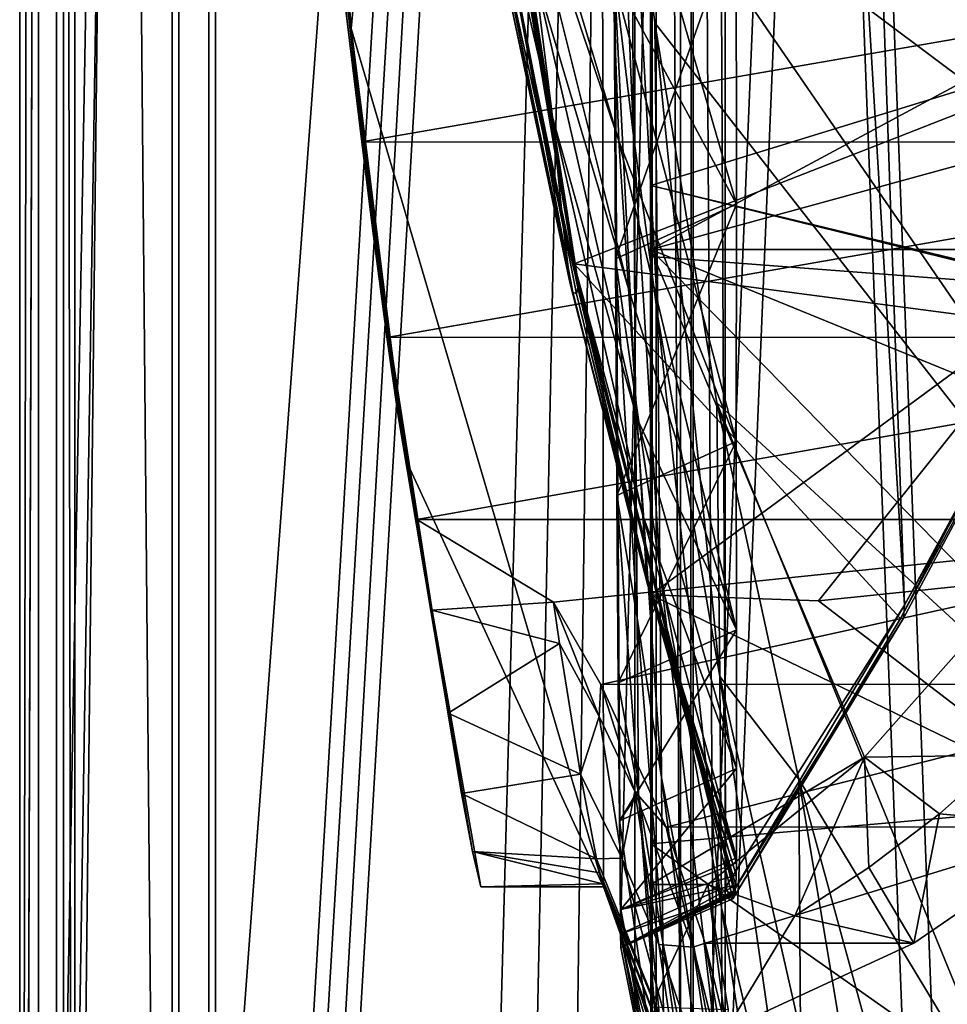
# Model space of a CAD drawing. Header units: metres. Extents: x 0 to 904, y -904 to 0.
# Tile 8 of 236: x 0 to 76, y -686 to -606. Entities that reach past the tile are written whole.
import ezdxf

# ---------------------------------------------------------------- set-up
doc = ezdxf.new("R2010")
doc.units = ezdxf.units.M

msp = doc.modelspace()

# ---------------------------------------------------------------- linework, layer by layer
at = {"layer": 'top'}
for points in [[(3.567204, -885.9776, 2063.059814), (51.564125, -239.308899, 2063.059814), (3.563107, -25.973949, 2063.059814)], [(3.563107, -25.973949, 163.059692), (51.564125, -239.308899, 163.059692), (3.567204, -885.977478, 163.059692)], [(3.567204, -885.977478, 163.059692), (3.567204, -885.977478, 176.059662), (3.563107, -25.973949, 163.059692)], [(3.567204, -885.977478, 176.059662), (3.563107, -25.973949, 176.059692), (3.563107, -25.973949, 163.059692)], [(3.567204, -885.9776, 2050.059814), (3.563107, -25.973949, 2050.059814), (3.567204, -885.977478, 176.059662)], [(3.567204, -885.977478, 176.059662), (3.563107, -25.973949, 2050.059814), (3.563107, -25.973949, 176.059692)], [(3.567204, -885.9776, 2063.059814), (3.563107, -25.973949, 2063.059814), (3.567204, -885.9776, 2050.059814)], [(3.563107, -25.973949, 2063.059814), (3.563107, -25.973949, 2050.059814), (3.567204, -885.9776, 2050.059814)], [(35.081711, -843.492188, 2063.059814), (51.564125, -239.308899, 2063.059814), (3.567204, -885.9776, 2063.059814)], [(51.564125, -239.308899, 163.059692), (35.081711, -843.492188, 163.059692), (3.567204, -885.977478, 163.059692)], [(35.081711, -843.492188, 2063.059814), (39.149845, -840.820007, 2063.059814), (51.564125, -239.308899, 2063.059814)], [(51.564125, -239.308899, 163.059692), (39.149845, -840.820007, 163.059692), (35.081711, -843.492188, 163.059692)], [(39.149845, -840.820007, 2063.059814), (43.566975, -839.977417, 2063.059814), (51.564125, -239.308899, 2063.059814)], [(43.566975, -839.977417, 163.059692), (39.149845, -840.820007, 163.059692), (51.564125, -239.308899, 163.059692)], [(51.564125, -239.308899, 2063.059814), (43.566975, -839.977417, 2063.059814), (51.567074, -839.977356, 2063.059814)], [(51.567074, -839.977356, 163.059692), (43.566975, -839.977417, 163.059692), (51.564125, -239.308899, 163.059692)], [(51.564125, -239.308899, 163.059692), (51.562679, -446.597717, 178.448685), (51.567074, -839.977356, 163.059692)], [(51.567074, -839.977356, 2063.059814), (51.565228, -467.355255, 2039.645508), (51.564125, -239.308899, 2063.059814)], [(62.712627, -379.609039, 1606.793701), (85.308647, -629.739319, 1606.241211), (65.81794, -369.758789, 1606.712402)], [(85.308647, -629.739319, 1606.241211), (96.644119, -604.935974, 1605.948364), (65.81794, -369.758789, 1606.712402)], [(56.295364, -387.700989, 1606.961792), (72.309532, -653.710815, 1606.576172), (62.712627, -379.609039, 1606.793701)], [(72.309532, -653.710815, 1606.576172), (85.308647, -629.739319, 1606.241211), (62.712627, -379.609039, 1606.793701)], [(49.113285, -680.572144, 1607.149902), (56.295364, -387.700989, 1606.961792), (47.427006, -392.993713, 1607.19397)], [(49.113285, -680.572144, 1607.149902), (57.707558, -676.740051, 1606.950562), (56.295364, -387.700989, 1606.961792)], [(57.707558, -676.740051, 1606.950562), (72.309532, -653.710815, 1606.576172), (56.295364, -387.700989, 1606.961792)], [(47.427006, -392.993713, 1607.19397), (24.387638, -571.255554, 1607.797363), (27.078775, -606.616577, 1607.726807)], [(47.427006, -392.993713, 1607.19397), (27.078775, -606.616577, 1607.726807), (47.703167, -676.729492, 1607.186768)], [(47.703167, -676.729492, 1607.186768), (49.113285, -680.572144, 1607.149902), (47.427006, -392.993713, 1607.19397)], [(51.562679, -446.597717, 178.448685), (51.565266, -467.232391, 179.128387), (51.567074, -839.977356, 163.059692)], [(51.567074, -839.977356, 163.059692), (51.565266, -467.232391, 179.128387), (51.565376, -488.072296, 181.206223)], [(51.565491, -519.952271, 2038.379517), (51.565228, -467.355255, 2039.645508), (51.567074, -839.977356, 2063.059814)], [(51.565376, -488.072296, 181.206223), (51.565487, -509.120331, 184.762558), (51.567074, -839.977356, 163.059692)], [(51.565487, -509.120331, 184.762558), (51.565582, -530.752747, 190.011917), (51.567074, -839.977356, 163.059692)], [(51.56575, -572.431702, 2034.584595), (51.565491, -519.952271, 2038.379517), (51.567074, -839.977356, 2063.059814)], [(51.567074, -839.977356, 163.059692), (51.565582, -530.752747, 190.011917), (51.565697, -552.826843, 197.137772)], [(51.565697, -552.826843, 197.137772), (51.565811, -575.18042, 206.322891), (51.567074, -839.977356, 163.059692)], [(26.543255, -602.452026, 1689.719604), (27.078775, -606.616577, 1607.726807), (24.387638, -571.255554, 1607.797363)], [(51.56575, -572.431702, 2034.584595), (51.56601, -624.672058, 2028.267822), (99.805199, -598.748596, 2023.215332)], [(51.567074, -839.977356, 2063.059814), (51.566608, -750.220703, 2041.852539), (51.56575, -572.431702, 2034.584595)], [(51.566608, -750.220703, 2041.852539), (51.56601, -624.672058, 2028.267822), (51.56575, -572.431702, 2034.584595)], [(37.392139, -576.542786, 1471.585205), (37.15416, -573.211792, 1505.238892), (45.646812, -627.376648, 1471.302124)], [(45.646812, -627.376648, 1471.302124), (37.15416, -573.211792, 1505.238892), (45.323685, -625.838684, 1506.101196)], [(45.323685, -625.838684, 1506.101196), (37.15416, -573.211792, 1505.238892), (95.326286, -606.250549, 1536.737061)], [(95.326286, -606.250549, 1536.737061), (37.15416, -573.211792, 1505.238892), (104.750137, -580.693237, 1543.907715)], [(49.992722, -590.518311, 661.435425), (48.483208, -574.857056, 661.504272), (50.169632, -615.389832, 770.515869)], [(48.483208, -574.857056, 661.504272), (48.591957, -602.094666, 777.414795), (50.169632, -615.389832, 770.515869)], [(51.565811, -575.18042, 206.322891), (51.566532, -716.040283, 218.190094), (51.567074, -839.977356, 163.059692)], [(51.565914, -597.693359, 217.78299), (51.566269, -673.222168, 225.094833), (51.565811, -575.18042, 206.322891)], [(51.566269, -673.222168, 225.094833), (51.566387, -694.304688, 221.456497), (51.565811, -575.18042, 206.322891)], [(51.565811, -575.18042, 206.322891), (51.566387, -694.304688, 221.456497), (51.566532, -716.040283, 218.190094)], [(37.364391, -576.922058, 1466.720093), (37.392139, -576.542786, 1471.585205), (45.646812, -627.376648, 1471.302124)], [(45.631191, -627.745056, 1456.767578), (37.167976, -577.734619, 1451.770264), (37.248707, -577.522461, 1456.93335)], [(45.634384, -627.740967, 1457.452271), (37.248707, -577.522461, 1456.93335), (37.258484, -577.498657, 1457.595947)], [(45.634384, -627.740967, 1457.452271), (45.631191, -627.745056, 1456.767578), (37.248707, -577.522461, 1456.93335)], [(45.635853, -627.739014, 1457.799316), (37.258484, -577.498657, 1457.595947), (37.263012, -577.486694, 1457.924927)], [(45.635853, -627.739014, 1457.799316), (45.634384, -627.740967, 1457.452271), (37.258484, -577.498657, 1457.595947)], [(45.638176, -627.735901, 1458.092407), (37.263012, -577.486694, 1457.924927), (37.270763, -577.475769, 1458.277466)], [(45.638176, -627.735901, 1458.092407), (45.635853, -627.739014, 1457.799316), (37.263012, -577.486694, 1457.924927)], [(45.641529, -627.70929, 1459.209106), (37.270763, -577.475769, 1458.277466), (37.286034, -577.401245, 1459.425293)], [(45.641529, -627.70929, 1459.209106), (45.638176, -627.735901, 1458.092407), (37.270763, -577.475769, 1458.277466)], [(45.649426, -627.660522, 1461.594116), (37.286034, -577.401245, 1459.425293), (37.31712, -577.263794, 1461.808472)], [(45.649426, -627.660522, 1461.594116), (45.641529, -627.70929, 1459.209106), (37.286034, -577.401245, 1459.425293)], [(45.650486, -627.655701, 1461.910889), (37.31712, -577.263794, 1461.808472), (37.321037, -577.248718, 1462.11792)], [(45.650486, -627.655701, 1461.910889), (45.649426, -627.660522, 1461.594116), (37.31712, -577.263794, 1461.808472)], [(45.65192, -627.649963, 1462.212769), (37.321037, -577.248718, 1462.11792), (37.32666, -577.233093, 1462.456665)], [(45.65192, -627.649963, 1462.212769), (45.650486, -627.655701, 1461.910889), (37.321037, -577.248718, 1462.11792)], [(45.652882, -627.633606, 1462.817993), (37.32666, -577.233093, 1462.456665), (37.333187, -577.190552, 1463.070557)], [(45.652882, -627.633606, 1462.817993), (45.65192, -627.649963, 1462.212769), (37.32666, -577.233093, 1462.456665)], [(45.653931, -627.599548, 1464.030273), (37.333187, -577.190552, 1463.070557), (37.344524, -577.1026, 1464.286011)], [(45.653931, -627.599548, 1464.030273), (45.652882, -627.633606, 1462.817993), (37.333187, -577.190552, 1463.070557)], [(37.344524, -577.1026, 1464.286011), (37.364391, -576.922058, 1466.720093), (45.654129, -627.528748, 1466.454224)], [(45.654129, -627.528748, 1466.454224), (45.653931, -627.599548, 1464.030273), (37.344524, -577.1026, 1464.286011)], [(37.364391, -576.922058, 1466.720093), (45.646812, -627.376648, 1471.302124), (45.654129, -627.528748, 1466.454224)], [(45.631191, -627.745056, 1456.767578), (45.604076, -627.792236, 1451.495728), (37.167976, -577.734619, 1451.770264)], [(45.604076, -627.792236, 1451.495728), (40.464725, -602.88324, 1432.524048), (37.167976, -577.734619, 1451.770264)], [(40.252426, -589.836548, 1019.182434), (48.961288, -615.778381, 1019.137878), (39.320831, -583.491577, 974.495117)], [(48.961288, -615.778381, 1019.137878), (48.443192, -602.15332, 929.881775), (39.320831, -583.491577, 974.495117)], [(24.505095, -584.118042, 1854.746704), (25.944717, -599.289185, 1924.886841), (28.856991, -623.15564, 1854.420654)], [(25.669283, -594.90155, 1772.435425), (24.505095, -584.118042, 1854.746704), (28.856991, -623.15564, 1854.420654)], [(172.820374, -629.467651, 658.248413), (207.702347, -584.097839, 657.334961), (49.992722, -590.518311, 661.435425)], [(100.53476, -584.61438, 216.1931), (93.594833, -606.513977, 227.542374), (51.565914, -597.693359, 217.78299)], [(48.443192, -602.15332, 929.881775), (58.566299, -620.951721, 894.391235), (48.689861, -586.820984, 840.643005)], [(58.566299, -620.951721, 894.391235), (58.565773, -597.542542, 777.382446), (48.689861, -586.820984, 840.643005)], [(44.400375, -622.486511, 1287.924927), (43.531067, -613.851318, 1198.161255), (37.812519, -588.915649, 1197.966187)], [(43.531067, -613.851318, 1198.161255), (42.10067, -602.154053, 1108.552002), (37.812519, -588.915649, 1197.966187)], [(39.060818, -598.311462, 1287.77832), (44.400375, -622.486511, 1287.924927), (37.812519, -588.915649, 1197.966187)], [(49.764217, -627.876099, 1108.516846), (40.252426, -589.836548, 1019.182434), (42.10067, -602.154053, 1108.552002)], [(48.961288, -615.778381, 1019.137878), (40.252426, -589.836548, 1019.182434), (49.764217, -627.876099, 1108.516846)], [(51.913334, -606.136536, 661.366394), (49.992722, -590.518311, 661.435425), (52.137558, -630.168396, 770.618347)], [(52.137558, -630.168396, 770.618347), (49.992722, -590.518311, 661.435425), (50.169632, -615.389832, 770.515869)], [(51.913334, -606.136536, 661.366394), (124.930893, -699.573181, 659.502441), (49.992722, -590.518311, 661.435425)], [(124.930893, -699.573181, 659.502441), (147.079544, -663.146606, 658.922424), (49.992722, -590.518311, 661.435425)], [(49.992722, -590.518311, 661.435425), (147.079544, -663.146606, 658.922424), (172.820374, -629.467651, 658.248413)], [(26.543255, -602.452026, 1689.719604), (25.669283, -594.90155, 1772.435425), (30.020136, -632.003662, 1772.02002)], [(30.020136, -632.003662, 1772.02002), (25.669283, -594.90155, 1772.435425), (28.856991, -623.15564, 1854.420654)], [(48.591957, -602.094666, 777.414795), (58.565773, -597.542542, 777.382446), (48.701168, -625.427551, 894.44989)], [(58.565773, -597.542542, 777.382446), (58.566299, -620.951721, 894.391235), (48.701168, -625.427551, 894.44989)], [(39.899693, -603.403137, 1377.94873), (44.994267, -627.467163, 1377.949219), (39.060818, -598.311462, 1287.77832)], [(44.994267, -627.467163, 1377.949219), (44.400375, -622.486511, 1287.924927), (39.060818, -598.311462, 1287.77832)], [(51.565914, -597.693359, 217.78299), (93.594833, -606.513977, 227.542374), (51.565506, -619.445923, 231.234299)], [(51.565506, -619.445923, 231.234299), (51.566227, -652.891602, 229.025223), (51.565914, -597.693359, 217.78299)], [(51.566227, -652.891602, 229.025223), (51.566269, -673.222168, 225.094833), (51.565914, -597.693359, 217.78299)], [(51.56601, -624.672058, 2028.267822), (98.296593, -611.855408, 2021.814209), (99.805199, -598.748596, 2023.215332)], [(27.952496, -615.870667, 1924.059814), (25.944717, -599.289185, 1924.886841), (123.532387, -599.292603, 1981.228638)], [(25.944717, -599.289185, 1924.886841), (27.952496, -615.870667, 1924.059814), (28.856991, -623.15564, 1854.420654)], [(121.315697, -615.893738, 1977.961182), (27.952496, -615.870667, 1924.059814), (123.532387, -599.292603, 1981.228638)], [(27.078775, -606.616577, 1607.726807), (26.543255, -602.452026, 1689.719604), (30.920935, -638.25647, 1689.399048)], [(30.920935, -638.25647, 1689.399048), (26.543255, -602.452026, 1689.719604), (30.020136, -632.003662, 1772.02002)], [(50.4622, -638.499268, 1198.393555), (42.10067, -602.154053, 1108.552002), (43.531067, -613.851318, 1198.161255)], [(50.4622, -638.499268, 1198.393555), (49.764217, -627.876099, 1108.516846), (42.10067, -602.154053, 1108.552002)], [(48.961288, -615.778381, 1019.137878), (58.565556, -640.358887, 1012.129456), (48.443192, -602.15332, 929.881775)], [(58.565556, -640.358887, 1012.129456), (58.566299, -620.951721, 894.391235), (48.443192, -602.15332, 929.881775)], [(50.169632, -615.389832, 770.515869), (48.591957, -602.094666, 777.414795), (50.325626, -636.851013, 880.828308)], [(48.591957, -602.094666, 777.414795), (48.701168, -625.427551, 894.44989), (50.325626, -636.851013, 880.828308)], [(45.204441, -628.142456, 1405.370483), (40.183025, -603.91803, 1405.464722), (40.464725, -602.88324, 1432.524048)], [(45.508297, -628.287964, 1432.524048), (40.464725, -602.88324, 1432.524048), (45.604076, -627.792236, 1451.495728)], [(45.508297, -628.287964, 1432.524048), (45.204441, -628.142456, 1405.370483), (40.464725, -602.88324, 1432.524048)], [(44.994267, -627.467163, 1377.949219), (39.899693, -603.403137, 1377.94873), (45.204441, -628.142456, 1405.370483)], [(39.899693, -603.403137, 1377.94873), (40.183025, -603.91803, 1405.464722), (45.204441, -628.142456, 1405.370483)], [(84.363945, -630.979187, 1528.255493), (45.323685, -625.838684, 1506.101196), (95.326286, -606.250549, 1536.737061)], [(56.981213, -637.192749, 661.227844), (51.913334, -606.136536, 661.366394), (57.217239, -659.543945, 770.81958)], [(57.217239, -659.543945, 770.81958), (51.913334, -606.136536, 661.366394), (52.137558, -630.168396, 770.618347)], [(51.913334, -606.136536, 661.366394), (56.981213, -637.192749, 661.227844), (124.930893, -699.573181, 659.502441)], [(27.078775, -606.616577, 1607.726807), (31.519606, -641.800537, 1607.610596), (47.703167, -676.729492, 1607.186768)], [(31.519606, -641.800537, 1607.610596), (27.078775, -606.616577, 1607.726807), (30.920935, -638.25647, 1689.399048)], [(93.594833, -606.513977, 227.542374), (85.774162, -627.696411, 240.76474), (51.565506, -619.445923, 231.234299)], [(95.070076, -624.666809, 2020.597656), (98.296593, -611.855408, 2021.814209), (51.56601, -624.672058, 2028.267822)], [(50.912697, -646.387878, 1288.089966), (43.531067, -613.851318, 1198.161255), (44.400375, -622.486511, 1287.924927)], [(50.912697, -646.387878, 1288.089966), (50.4622, -638.499268, 1198.393555), (43.531067, -613.851318, 1198.161255)], [(30.156021, -631.825684, 1924.642944), (27.952496, -615.870667, 1924.059814), (121.315697, -615.893738, 1977.961182)], [(28.856991, -623.15564, 1854.420654), (27.952496, -615.870667, 1924.059814), (30.156021, -631.825684, 1924.642944)], [(116.379242, -631.843079, 1974.423828), (30.156021, -631.825684, 1924.642944), (121.315697, -615.893738, 1977.961182)], [(49.764217, -627.876099, 1108.516846), (58.566502, -655.740479, 1130.460571), (48.961288, -615.778381, 1019.137878)], [(58.566502, -655.740479, 1130.460571), (58.565556, -640.358887, 1012.129456), (48.961288, -615.778381, 1019.137878)], [(50.325626, -636.851013, 880.828308), (52.31934, -650.766357, 881.005737), (50.169632, -615.389832, 770.515869)], [(52.31934, -650.766357, 881.005737), (52.137558, -630.168396, 770.618347), (50.169632, -615.389832, 770.515869)], [(51.565506, -619.445923, 231.234299), (85.774162, -627.696411, 240.76474), (85.693954, -627.826843, 240.781998)], [(85.693954, -627.826843, 240.781998), (51.566051, -625.241882, 235.196579), (51.565506, -619.445923, 231.234299)], [(51.565506, -619.445923, 231.234299), (51.566051, -625.241882, 235.196579), (51.566227, -652.891602, 229.025223)], [(48.701168, -625.427551, 894.44989), (58.566299, -620.951721, 894.391235), (48.809162, -644.762329, 1012.211182)], [(58.566299, -620.951721, 894.391235), (58.565556, -640.358887, 1012.129456), (48.809162, -644.762329, 1012.211182)], [(51.218979, -651.268555, 1377.949463), (50.912697, -646.387878, 1288.089966), (44.400375, -622.486511, 1287.924927)], [(44.994267, -627.467163, 1377.949219), (51.218979, -651.268555, 1377.949463), (44.400375, -622.486511, 1287.924927)], [(28.856991, -623.15564, 1854.420654), (30.156021, -631.825684, 1924.642944), (35.015457, -662.549744, 1848.313232)], [(28.856991, -623.15564, 1854.420654), (35.015457, -662.549744, 1848.313232), (30.020136, -632.003662, 1772.02002)], [(88.741081, -639.842285, 2019.398438), (95.070076, -624.666809, 2020.597656), (51.56601, -624.672058, 2028.267822)], [(51.566265, -676.5354, 2019.448486), (69.048439, -666.153809, 2018.337402), (51.56601, -624.672058, 2028.267822)], [(69.048439, -666.153809, 2018.337402), (79.988022, -653.805725, 2018.618408), (51.56601, -624.672058, 2028.267822)], [(51.56601, -624.672058, 2028.267822), (79.988022, -653.805725, 2018.618408), (88.741081, -639.842285, 2019.398438)], [(51.566608, -750.220703, 2041.852539), (51.566448, -717.745789, 2032.447632), (51.56601, -624.672058, 2028.267822)], [(51.566448, -717.745789, 2032.447632), (51.566265, -676.5354, 2019.448486), (51.56601, -624.672058, 2028.267822)], [(50.325626, -636.851013, 880.828308), (48.701168, -625.427551, 894.44989), (50.456821, -654.761719, 991.771729)], [(48.701168, -625.427551, 894.44989), (48.809162, -644.762329, 1012.211182), (50.456821, -654.761719, 991.771729)], [(51.566051, -625.241882, 235.196579), (85.693954, -627.826843, 240.781998), (51.566227, -652.891602, 229.025223)], [(45.646812, -627.376648, 1471.302124), (45.323685, -625.838684, 1506.101196), (58.438087, -677.364441, 1470.990845)], [(58.438087, -677.364441, 1470.990845), (45.323685, -625.838684, 1506.101196), (58.27211, -677.72467, 1507.729004)], [(58.27211, -677.72467, 1507.729004), (45.323685, -625.838684, 1506.101196), (71.977325, -654.81665, 1518.557007)], [(45.323685, -625.838684, 1506.101196), (84.363945, -630.979187, 1528.255493), (71.977325, -654.81665, 1518.557007)], [(45.654129, -627.528748, 1466.454224), (45.646812, -627.376648, 1471.302124), (58.438087, -677.364441, 1470.990845)], [(51.218979, -651.268555, 1377.949463), (44.994267, -627.467163, 1377.949219), (51.345516, -652.107727, 1405.288208)], [(44.994267, -627.467163, 1377.949219), (45.204441, -628.142456, 1405.370483), (51.345516, -652.107727, 1405.288208)], [(51.345516, -652.107727, 1405.288208), (45.204441, -628.142456, 1405.370483), (45.508297, -628.287964, 1432.524048)], [(45.604076, -627.792236, 1451.495728), (51.484077, -652.54126, 1432.524048), (45.508297, -628.287964, 1432.524048)], [(58.469162, -677.126099, 1456.595947), (45.604076, -627.792236, 1451.495728), (45.631191, -627.745056, 1456.767578)], [(58.469162, -677.126099, 1456.595947), (58.480793, -677.007568, 1451.216064), (45.604076, -627.792236, 1451.495728)], [(58.480793, -677.007568, 1451.216064), (51.484077, -652.54126, 1432.524048), (45.604076, -627.792236, 1451.495728)], [(58.467598, -677.141724, 1457.302734), (45.631191, -627.745056, 1456.767578), (45.634384, -627.740967, 1457.452271)], [(58.467598, -677.141724, 1457.302734), (58.469162, -677.126099, 1456.595947), (45.631191, -627.745056, 1456.767578)], [(58.466785, -677.149841, 1457.669922), (45.634384, -627.740967, 1457.452271), (45.635853, -627.739014, 1457.799316)], [(58.466785, -677.149841, 1457.669922), (58.467598, -677.141724, 1457.302734), (45.634384, -627.740967, 1457.452271)], [(58.466316, -677.15448, 1457.881104), (45.635853, -627.739014, 1457.799316), (45.638176, -627.735901, 1458.092407)], [(58.466316, -677.15448, 1457.881104), (58.466785, -677.149841, 1457.669922), (45.635853, -627.739014, 1457.799316)], [(58.46423, -677.17572, 1458.969604), (45.638176, -627.735901, 1458.092407), (45.641529, -627.70929, 1459.209106)], [(58.46423, -677.17572, 1458.969604), (58.466316, -677.15448, 1457.881104), (45.638176, -627.735901, 1458.092407)], [(58.460094, -677.215515, 1461.368896), (45.641529, -627.70929, 1459.209106), (45.649426, -627.660522, 1461.594116)], [(58.460094, -677.215515, 1461.368896), (58.46423, -677.17572, 1458.969604), (45.641529, -627.70929, 1459.209106)], [(58.459492, -677.220825, 1461.694824), (45.649426, -627.660522, 1461.594116), (45.650486, -627.655701, 1461.910889)], [(58.459492, -677.220825, 1461.694824), (58.460094, -677.215515, 1461.368896), (45.649426, -627.660522, 1461.594116)], [(58.459023, -677.224915, 1461.94519), (45.650486, -627.655701, 1461.910889), (45.65192, -627.649963, 1462.212769)], [(58.459023, -677.224915, 1461.94519), (58.459492, -677.220825, 1461.694824), (45.650486, -627.655701, 1461.910889)], [(58.45789, -677.234558, 1462.539307), (45.65192, -627.649963, 1462.212769), (45.652882, -627.633606, 1462.817993)], [(58.45789, -677.234558, 1462.539307), (58.459023, -677.224915, 1461.94519), (45.65192, -627.649963, 1462.212769)], [(58.455486, -677.253967, 1463.748901), (45.652882, -627.633606, 1462.817993), (45.653931, -627.599548, 1464.030273)], [(58.455486, -677.253967, 1463.748901), (58.45789, -677.234558, 1462.539307), (45.652882, -627.633606, 1462.817993)], [(58.450283, -677.291931, 1466.161865), (45.653931, -627.599548, 1464.030273), (45.654129, -627.528748, 1466.454224)], [(58.450283, -677.291931, 1466.161865), (58.455486, -677.253967, 1463.748901), (45.653931, -627.599548, 1464.030273)], [(58.438087, -677.364441, 1470.990845), (58.450283, -677.291931, 1466.161865), (45.654129, -627.528748, 1466.454224)], [(58.566502, -655.740479, 1130.460571), (49.764217, -627.876099, 1108.516846), (50.4622, -638.499268, 1198.393555)], [(85.693954, -627.826843, 240.781998), (65.284836, -653.372864, 231.395981), (51.566227, -652.891602, 229.025223)], [(65.284836, -653.372864, 231.395981), (85.693954, -627.826843, 240.781998), (97.990288, -650.000427, 237.975601)], [(51.484077, -652.54126, 1432.524048), (51.345516, -652.107727, 1405.288208), (45.508297, -628.287964, 1432.524048)], [(85.308647, -629.739319, 1606.241211), (72.309532, -653.710815, 1606.576172), (85.001038, -630.947449, 1567.692261)], [(57.364502, -678.420044, 881.352661), (52.137558, -630.168396, 770.618347), (52.31934, -650.766357, 881.005737)], [(57.364502, -678.420044, 881.352661), (57.217239, -659.543945, 770.81958), (52.137558, -630.168396, 770.618347)], [(84.363945, -630.979187, 1528.255493), (85.001038, -630.947449, 1567.692261), (71.977325, -654.81665, 1518.557007)], [(85.001038, -630.947449, 1567.692261), (72.232903, -654.772949, 1562.806396), (71.977325, -654.81665, 1518.557007)], [(72.309532, -653.710815, 1606.576172), (72.232903, -654.772949, 1562.806396), (85.001038, -630.947449, 1567.692261)], [(35.015457, -662.549744, 1848.313232), (36.104633, -669.117676, 1768.142822), (30.020136, -632.003662, 1772.02002)], [(30.020136, -632.003662, 1772.02002), (36.104633, -669.117676, 1768.142822), (30.920935, -638.25647, 1689.399048)], [(32.457893, -646.723083, 1926.647583), (30.156021, -631.825684, 1924.642944), (116.379242, -631.843079, 1974.423828)], [(30.156021, -631.825684, 1924.642944), (32.457893, -646.723083, 1926.647583), (35.015457, -662.549744, 1848.313232)], [(108.869835, -646.729492, 1970.764648), (32.457893, -646.723083, 1926.647583), (116.379242, -631.843079, 1974.423828)], [(50.456821, -654.761719, 991.771729), (52.455902, -667.811035, 991.996216), (50.325626, -636.851013, 880.828308)], [(52.455902, -667.811035, 991.996216), (52.31934, -650.766357, 881.005737), (50.325626, -636.851013, 880.828308)], [(63.67429, -667.944397, 661.088806), (56.981213, -637.192749, 661.227844), (57.217247, -659.544006, 770.81958)], [(57.217247, -659.544006, 770.81958), (56.981213, -637.192749, 661.227844), (57.217239, -659.543945, 770.81958)], [(56.981213, -637.192749, 661.227844), (81.97522, -698.250366, 660.627258), (124.930893, -699.573181, 659.502441)], [(56.981213, -637.192749, 661.227844), (63.67429, -667.944397, 661.088806), (81.97522, -698.250366, 660.627258)], [(36.104633, -669.117676, 1768.142822), (37.004681, -673.843506, 1687.840576), (30.920935, -638.25647, 1689.399048)], [(30.920935, -638.25647, 1689.399048), (37.004681, -673.843506, 1687.840576), (31.519606, -641.800537, 1607.610596)], [(58.56694, -667.079529, 1249.247925), (50.4622, -638.499268, 1198.393555), (50.912697, -646.387878, 1288.089966)], [(58.56694, -667.079529, 1249.247925), (58.566502, -655.740479, 1130.460571), (50.4622, -638.499268, 1198.393555)], [(48.809162, -644.762329, 1012.211182), (58.565556, -640.358887, 1012.129456), (48.919163, -660.0755, 1130.563721)], [(58.565556, -640.358887, 1012.129456), (58.566502, -655.740479, 1130.460571), (48.919163, -660.0755, 1130.563721)], [(47.703167, -676.729492, 1607.186768), (31.519606, -641.800537, 1607.610596), (37.69849, -676.721069, 1607.44873)], [(37.004681, -673.843506, 1687.840576), (37.69849, -676.721069, 1607.44873), (31.519606, -641.800537, 1607.610596)], [(50.456821, -654.761719, 991.771729), (48.809162, -644.762329, 1012.211182), (50.583603, -669.095581, 1103.234131)], [(48.809162, -644.762329, 1012.211182), (48.919163, -660.0755, 1130.563721), (50.583603, -669.095581, 1103.234131)], [(58.5676, -674.363586, 1368.349976), (50.912697, -646.387878, 1288.089966), (51.218979, -651.268555, 1377.949463)], [(58.5676, -674.363586, 1368.349976), (58.56694, -667.079529, 1249.247925), (50.912697, -646.387878, 1288.089966)], [(43.613338, -653.473389, 1933.930176), (32.457893, -646.723083, 1926.647583), (108.869835, -646.729492, 1970.764648)], [(43.613338, -653.473389, 1933.930176), (33.693649, -654.141968, 1928.30835), (32.457893, -646.723083, 1926.647583)], [(35.015457, -662.549744, 1848.313232), (32.457893, -646.723083, 1926.647583), (33.693649, -654.141968, 1928.30835)], [(47.493408, -660.197449, 1937.437622), (43.613338, -653.473389, 1933.930176), (108.869835, -646.729492, 1970.764648)], [(47.493408, -660.197449, 1937.437622), (108.869835, -646.729492, 1970.764648), (98.976768, -660.17804, 1967.157227)], [(65.284836, -653.372864, 231.395981), (97.990288, -650.000427, 237.975601), (87.140091, -670.081665, 232.05661)], [(58.566273, -674.770081, 1377.948853), (51.218979, -651.268555, 1377.949463), (58.555019, -675.789124, 1405.214722)], [(51.218979, -651.268555, 1377.949463), (51.345516, -652.107727, 1405.288208), (58.555019, -675.789124, 1405.214722)], [(58.566273, -674.770081, 1377.948853), (58.5676, -674.363586, 1368.349976), (51.218979, -651.268555, 1377.949463)], [(57.422005, -693.73999, 992.433289), (52.31934, -650.766357, 881.005737), (52.455902, -667.811035, 991.996216)], [(57.422005, -693.73999, 992.433289), (57.364502, -678.420044, 881.352661), (52.31934, -650.766357, 881.005737)], [(58.555019, -675.789124, 1405.214722), (51.345516, -652.107727, 1405.288208), (51.484077, -652.54126, 1432.524048)], [(58.480793, -677.007568, 1451.216064), (58.520203, -676.597778, 1432.524048), (51.484077, -652.54126, 1432.524048)], [(58.520203, -676.597778, 1432.524048), (58.555019, -675.789124, 1405.214722), (51.484077, -652.54126, 1432.524048)], [(51.566227, -652.891602, 229.025223), (65.284836, -653.372864, 231.395981), (87.140091, -670.081665, 232.05661)], [(51.566227, -652.891602, 229.025223), (87.140091, -670.081665, 232.05661), (51.566269, -673.222168, 225.094833)], [(43.613338, -653.473389, 1933.930176), (44.120399, -656.842041, 1904.410156), (33.693649, -654.141968, 1928.30835)], [(47.369255, -662.805054, 1904.477051), (44.120399, -656.842041, 1904.410156), (43.613338, -653.473389, 1933.930176)], [(43.613338, -653.473389, 1933.930176), (47.493408, -660.197449, 1937.437622), (47.369255, -662.805054, 1904.477051)], [(57.707558, -676.740051, 1606.950562), (58.030148, -677.580322, 1557.350708), (72.309532, -653.710815, 1606.576172)], [(58.030148, -677.580322, 1557.350708), (72.232903, -654.772949, 1562.806396), (72.309532, -653.710815, 1606.576172)], [(79.988022, -653.805725, 2018.618408), (69.048439, -666.153809, 2018.337402), (80.574387, -665.9729, 1990.850586)], [(44.120399, -656.842041, 1904.410156), (35.015457, -662.549744, 1848.313232), (33.693649, -654.141968, 1928.30835)], [(50.583603, -669.095581, 1103.234131), (52.566521, -681.277405, 1103.477173), (50.456821, -654.761719, 991.771729)], [(52.566521, -681.277405, 1103.477173), (52.455902, -667.811035, 991.996216), (50.456821, -654.761719, 991.771729)], [(72.232903, -654.772949, 1562.806396), (58.030148, -677.580322, 1557.350708), (58.27211, -677.72467, 1507.729004)], [(71.977325, -654.81665, 1518.557007), (72.232903, -654.772949, 1562.806396), (58.27211, -677.72467, 1507.729004)], [(48.919163, -660.0755, 1130.563721), (58.566502, -655.740479, 1130.460571), (49.028675, -671.350098, 1249.370605)], [(58.566502, -655.740479, 1130.460571), (58.56694, -667.079529, 1249.247925), (49.028675, -671.350098, 1249.370605)], [(44.120399, -656.842041, 1904.410156), (45.83567, -667.534302, 1789.664673), (35.015457, -662.549744, 1848.313232)], [(45.83567, -667.534302, 1789.664673), (44.120399, -656.842041, 1904.410156), (47.369255, -662.805054, 1904.477051)], [(57.36451, -678.420044, 881.352661), (57.217239, -659.543945, 770.81958), (57.364502, -678.420044, 881.352661)], [(57.36451, -678.420044, 881.352661), (57.217247, -659.544006, 770.81958), (57.217239, -659.543945, 770.81958)], [(63.810783, -688.617249, 771.015198), (63.67429, -667.944397, 661.088806), (57.217247, -659.544006, 770.81958)], [(63.810783, -688.617249, 771.015198), (57.217247, -659.544006, 770.81958), (63.809055, -705.781616, 881.688293)], [(57.217247, -659.544006, 770.81958), (57.36451, -678.420044, 881.352661), (63.809055, -705.781616, 881.688293)], [(47.493408, -660.197449, 1937.437622), (50.279713, -668.942444, 1904.539063), (47.369255, -662.805054, 1904.477051)], [(52.832878, -671.847412, 1944.112305), (47.493408, -660.197449, 1937.437622), (98.976768, -660.17804, 1967.157227)], [(47.493408, -660.197449, 1937.437622), (52.832878, -671.847412, 1944.112305), (50.279713, -668.942444, 1904.539063)], [(50.583603, -669.095581, 1103.234131), (48.919163, -660.0755, 1130.563721), (49.028675, -671.350098, 1249.370605)], [(52.832878, -671.847412, 1944.112305), (98.976768, -660.17804, 1967.157227), (86.944016, -671.826111, 1963.797729)], [(45.83567, -667.534302, 1789.664673), (36.104633, -669.117676, 1768.142822), (35.015457, -662.549744, 1848.313232)], [(49.215008, -674.40033, 1789.75647), (45.83567, -667.534302, 1789.664673), (47.369255, -662.805054, 1904.477051)], [(47.369255, -662.805054, 1904.477051), (50.279713, -668.942444, 1904.539063), (49.215008, -674.40033, 1789.75647)], [(69.048439, -666.153809, 2018.337402), (75.160553, -670.760498, 1990.12854), (80.574387, -665.9729, 1990.850586)], [(80.574387, -665.9729, 1990.850586), (75.160553, -670.760498, 1990.12854), (86.944016, -671.826111, 1963.797729)], [(51.566265, -676.5354, 2019.448486), (56.227249, -676.5354, 2018.626587), (69.048439, -666.153809, 2018.337402)], [(69.048439, -666.153809, 2018.337402), (56.227249, -676.5354, 2018.626587), (63.336586, -679.103699, 1989.019043)], [(69.404274, -675.14624, 1989.514282), (69.048439, -666.153809, 2018.337402), (63.336586, -679.103699, 1989.019043)], [(69.404274, -675.14624, 1989.514282), (75.160553, -670.760498, 1990.12854), (69.048439, -666.153809, 2018.337402)], [(45.83567, -667.534302, 1789.664673), (47.138855, -674.442749, 1674.632813), (36.104633, -669.117676, 1768.142822)], [(47.138855, -674.442749, 1674.632813), (45.83567, -667.534302, 1789.664673), (49.215008, -674.40033, 1789.75647)], [(49.028675, -671.350098, 1249.370605), (58.56694, -667.079529, 1249.247925), (49.138653, -678.573547, 1368.492554)], [(58.56694, -667.079529, 1249.247925), (58.5676, -674.363586, 1368.349976), (49.138653, -678.573547, 1368.492554)], [(57.404751, -705.482178, 1103.947998), (57.422005, -693.73999, 992.433289), (52.455902, -667.811035, 991.996216)], [(57.404751, -705.482178, 1103.947998), (52.455902, -667.811035, 991.996216), (52.566521, -681.277405, 1103.477173)], [(71.975281, -698.311218, 660.949097), (63.67429, -667.944397, 661.088806), (71.901535, -717.313416, 771.204773)], [(63.67429, -667.944397, 661.088806), (63.810783, -688.617249, 771.015198), (71.901535, -717.313416, 771.204773)], [(63.67429, -667.944397, 661.088806), (71.975281, -698.311218, 660.949097), (81.97522, -698.250366, 660.627258)], [(47.138855, -674.442749, 1674.632813), (37.004681, -673.843506, 1687.840576), (36.104633, -669.117676, 1768.142822)], [(50.583603, -669.095581, 1103.234131), (49.028675, -671.350098, 1249.370605), (52.708385, -697.433167, 1327.449585)], [(50.279713, -668.942444, 1904.539063), (52.230534, -681.437012, 1789.839722), (49.215008, -674.40033, 1789.75647)], [(52.832878, -671.847412, 1944.112305), (55.045105, -681.651672, 1904.648071), (50.279713, -668.942444, 1904.539063)], [(50.279713, -668.942444, 1904.539063), (55.045105, -681.651672, 1904.648071), (52.230534, -681.437012, 1789.839722)], [(52.708385, -697.433167, 1327.449585), (52.642071, -691.157104, 1215.333984), (50.583603, -669.095581, 1103.234131)], [(52.642071, -691.157104, 1215.333984), (52.566521, -681.277405, 1103.477173), (50.583603, -669.095581, 1103.234131)], [(87.140091, -670.081665, 232.05661), (77.616821, -691.508057, 226.568298), (51.566269, -673.222168, 225.094833)], [(75.160553, -670.760498, 1990.12854), (69.404274, -675.14624, 1989.514282), (73.076019, -681.336914, 1960.890259)], [(86.944016, -671.826111, 1963.797729), (75.160553, -670.760498, 1990.12854), (73.076019, -681.336914, 1960.890259)], [(49.028675, -671.350098, 1249.370605), (49.138653, -678.573547, 1368.492554), (52.708385, -697.433167, 1327.449585)], [(56.008152, -681.336731, 1951.036011), (52.832878, -671.847412, 1944.112305), (86.944016, -671.826111, 1963.797729)], [(55.045105, -681.651672, 1904.648071), (52.832878, -671.847412, 1944.112305), (55.045109, -681.651672, 1904.648071)], [(52.832878, -671.847412, 1944.112305), (56.008152, -681.336731, 1951.036011), (55.045109, -681.651672, 1904.648071)], [(56.008152, -681.336731, 1951.036011), (86.944016, -671.826111, 1963.797729), (73.076019, -681.336914, 1960.890259)], [(51.566269, -673.222168, 225.094833), (77.616821, -691.508057, 226.568298), (51.566387, -694.304688, 221.456497)], [(47.138855, -674.442749, 1674.632813), (47.397617, -675.577393, 1645.847412), (37.004681, -673.843506, 1687.840576)], [(47.397617, -675.577393, 1645.847412), (47.629524, -676.475647, 1617.058105), (37.004681, -673.843506, 1687.840576)], [(37.004681, -673.843506, 1687.840576), (47.629524, -676.475647, 1617.058105), (37.69849, -676.721069, 1607.44873)], [(53.526592, -690.214478, 1674.782104), (47.138855, -674.442749, 1674.632813), (49.215008, -674.40033, 1789.75647)], [(47.397617, -675.577393, 1645.847412), (47.138855, -674.442749, 1674.632813), (53.526592, -690.214478, 1674.782104)], [(49.138653, -678.573547, 1368.492554), (58.5676, -674.363586, 1368.349976), (58.566273, -674.770081, 1377.948853)], [(49.138653, -678.573547, 1368.492554), (58.566273, -674.770081, 1377.948853), (58.555019, -675.789124, 1405.214722)], [(49.215008, -674.40033, 1789.75647), (52.230534, -681.437012, 1789.839722), (53.526592, -690.214478, 1674.782104)], [(47.629524, -676.475647, 1617.058105), (47.397617, -675.577393, 1645.847412), (53.654686, -691.852417, 1645.976074)], [(53.654686, -691.852417, 1645.976074), (47.397617, -675.577393, 1645.847412), (53.526592, -690.214478, 1674.782104)], [(73.076019, -681.336914, 1960.890259), (69.404274, -675.14624, 1989.514282), (63.336586, -679.103699, 1989.019043)], [(58.520203, -676.597778, 1432.524048), (49.138653, -678.573547, 1368.492554), (58.555019, -675.789124, 1405.214722)], [(47.629524, -676.475647, 1617.058105), (47.703167, -676.729492, 1607.186768), (37.69849, -676.721069, 1607.44873)], [(47.703167, -676.729492, 1607.186768), (47.629524, -676.475647, 1617.058105), (49.113285, -680.572144, 1607.149902)], [(47.629524, -676.475647, 1617.058105), (53.610924, -693.294556, 1617.156982), (49.113285, -680.572144, 1607.149902)], [(53.610924, -693.294556, 1617.156982), (47.629524, -676.475647, 1617.058105), (53.654686, -691.852417, 1645.976074)], [(58.030148, -677.580322, 1557.350708), (57.707558, -676.740051, 1606.950562), (49.113285, -680.572144, 1607.149902)], [(49.138737, -681.69519, 1487.796631), (49.138653, -678.573547, 1368.492554), (58.520203, -676.597778, 1432.524048)], [(58.480793, -677.007568, 1451.216064), (49.138737, -681.69519, 1487.796631), (58.520203, -676.597778, 1432.524048)], [(58.480793, -677.007568, 1451.216064), (58.469162, -677.126099, 1456.595947), (49.138737, -681.69519, 1487.796631)], [(58.469162, -677.126099, 1456.595947), (58.467598, -677.141724, 1457.302734), (49.138737, -681.69519, 1487.796631)], [(49.138737, -681.69519, 1487.796631), (58.467598, -677.141724, 1457.302734), (58.466785, -677.149841, 1457.669922)], [(58.466785, -677.149841, 1457.669922), (58.466316, -677.15448, 1457.881104), (49.138737, -681.69519, 1487.796631)], [(58.466316, -677.15448, 1457.881104), (58.46423, -677.17572, 1458.969604), (49.138737, -681.69519, 1487.796631)], [(49.138737, -681.69519, 1487.796631), (58.46423, -677.17572, 1458.969604), (58.460094, -677.215515, 1461.368896)], [(58.460094, -677.215515, 1461.368896), (58.459492, -677.220825, 1461.694824), (49.138737, -681.69519, 1487.796631)], [(58.459492, -677.220825, 1461.694824), (58.459023, -677.224915, 1461.94519), (49.138737, -681.69519, 1487.796631)], [(49.138737, -681.69519, 1487.796631), (58.459023, -677.224915, 1461.94519), (58.45789, -677.234558, 1462.539307)], [(58.45789, -677.234558, 1462.539307), (58.455486, -677.253967, 1463.748901), (49.138737, -681.69519, 1487.796631)], [(58.455486, -677.253967, 1463.748901), (58.450283, -677.291931, 1466.161865), (49.138737, -681.69519, 1487.796631)], [(51.566265, -676.5354, 2019.448486), (51.566296, -686.5354, 2019.448486), (56.227249, -676.5354, 2018.626587)], [(51.566448, -717.745789, 2032.447632), (51.566296, -686.5354, 2019.448486), (51.566265, -676.5354, 2019.448486)], [(51.566296, -686.5354, 2019.448486), (57.9034, -686.749878, 2018.434814), (56.227249, -676.5354, 2018.626587)], [(57.72229, -688.421509, 1958.627319), (56.227249, -676.5354, 2018.626587), (57.9034, -686.749878, 2018.434814)], [(56.227249, -676.5354, 2018.626587), (57.72229, -688.421509, 1958.627319), (63.336586, -679.103699, 1989.019043)], [(49.138737, -681.69519, 1487.796631), (58.030148, -677.580322, 1557.350708), (49.113285, -680.572144, 1607.149902)], [(49.138737, -681.69519, 1487.796631), (58.450283, -677.291931, 1466.161865), (58.438087, -677.364441, 1470.990845)], [(58.438087, -677.364441, 1470.990845), (58.27211, -677.72467, 1507.729004), (49.138737, -681.69519, 1487.796631)], [(58.27211, -677.72467, 1507.729004), (58.030148, -677.580322, 1557.350708), (49.138737, -681.69519, 1487.796631)], [(52.708385, -697.433167, 1327.449585), (49.138653, -678.573547, 1368.492554), (52.79612, -700.076782, 1439.706055)], [(49.138653, -678.573547, 1368.492554), (49.138737, -681.69519, 1487.796631), (52.79612, -700.076782, 1439.706055)], [(57.422012, -693.73999, 992.433289), (57.364502, -678.420044, 881.352661), (57.422005, -693.73999, 992.433289)], [(57.422012, -693.73999, 992.433289), (57.36451, -678.420044, 881.352661), (57.364502, -678.420044, 881.352661)], [(63.668213, -719.390991, 992.853638), (57.36451, -678.420044, 881.352661), (57.422012, -693.73999, 992.433289)], [(63.809055, -705.781616, 881.688293), (57.36451, -678.420044, 881.352661), (63.668213, -719.390991, 992.853638)], [(63.336586, -679.103699, 1989.019043), (57.72229, -688.421509, 1958.627319), (73.076019, -681.336914, 1960.890259)], [(52.79612, -700.076782, 1439.706055), (49.138737, -681.69519, 1487.796631), (49.113285, -680.572144, 1607.149902)], [(49.113285, -680.572144, 1607.149902), (53.610924, -693.294556, 1617.156982), (53.478996, -693.955383, 1602.743408)], [(53.059723, -698.974731, 1551.982422), (52.79612, -700.076782, 1439.706055), (49.113285, -680.572144, 1607.149902)], [(53.220219, -694.590576, 1588.328369), (49.113285, -680.572144, 1607.149902), (53.478996, -693.955383, 1602.743408)], [(53.059723, -698.974731, 1551.982422), (49.113285, -680.572144, 1607.149902), (53.220219, -694.590576, 1588.328369)], [(57.312092, -713.637146, 1215.782227), (52.566521, -681.277405, 1103.477173), (52.642071, -691.157104, 1215.333984)], [(57.312092, -713.637146, 1215.782227), (57.404751, -705.482178, 1103.947998), (52.566521, -681.277405, 1103.477173)], [(52.230534, -681.437012, 1789.839722), (57.136173, -695.938782, 1789.979858), (53.526592, -690.214478, 1674.782104)], [(55.045105, -681.651672, 1904.648071), (57.136173, -695.938782, 1789.979858), (52.230534, -681.437012, 1789.839722)], [(55.045105, -681.651672, 1904.648071), (55.045109, -681.651672, 1904.648071), (57.136173, -695.938782, 1789.979858)], [(55.045109, -681.651672, 1904.648071), (56.008152, -681.336731, 1951.036011), (58.359833, -694.814087, 1904.736328)], [(57.136177, -695.938843, 1789.979858), (55.045109, -681.651672, 1904.648071), (58.359833, -694.814087, 1904.736328)], [(55.045109, -681.651672, 1904.648071), (57.136177, -695.938843, 1789.979858), (57.136173, -695.938782, 1789.979858)], [(57.72229, -688.421509, 1958.627319), (56.008152, -681.336731, 1951.036011), (73.076019, -681.336914, 1960.890259)], [(56.008152, -681.336731, 1951.036011), (57.72229, -688.421509, 1958.627319), (58.359833, -694.814087, 1904.736328)], [(76.455765, -706.781189, 409.234253), (69.70594, -713.90332, 407.43335), (84.184547, -682.79718, 383.199188)], [(69.70594, -713.90332, 407.43335), (78.789703, -688.608215, 381.493652), (84.184547, -682.79718, 383.199188)]]:
    msp.add_3dface(points, dxfattribs=at)
at = {"layer": 'top0123413'}
for points in [[(0, 0), (0, -902.534607), (1.527202, -1.527202, 175)], [(3.000114, -3.000114), (0, -902.534607), (0, 0)], [(0, -902.534607), (1.527202, -901.007446, 175), (1.527202, -1.527202, 175)], [(1.527202, -1.527202, 175), (1.527202, -901.007446, 175), (15.461334, -20.418251, 175)], [(3.000114, -3.000114), (3.000114, -899.534485), (0, -902.534607)], [(3.000114, -899.534485), (3.000114, -3.000114), (4.501135, -898.033508, 172)], [(3.000114, -3.000114), (4.501135, -4.501135, 172), (4.501135, -898.033508, 172)], [(4.501135, -898.033508, 172), (4.501135, -4.501135, 172), (12.461334, -882.113098, 172)], [(12.461334, -882.113098, 172), (4.501135, -4.501135, 172), (12.461334, -20.418251, 172)], [(15.461334, -20.418251, 175), (1.527202, -901.007446, 175), (15.461334, -882.113098, 175)], [(12.461334, -20.418251, 160.059708), (50.278126, -244.304382, 160.059708), (12.461334, -882.113098, 160.059708)], [(12.461334, -20.418251, 172), (12.461334, -20.418251, 160.059708), (12.461334, -882.113098, 172)], [(12.461334, -20.418251, 160.059708), (12.461334, -882.113098, 160.059708), (12.461334, -882.113098, 172)], [(15.461334, -882.113098, 163.059708), (52.007832, -244.304382, 163.059708), (15.461334, -20.418251, 163.059708)], [(15.461334, -882.113098, 175), (15.461334, -882.113098, 163.059708), (15.461334, -20.418251, 175)], [(15.461334, -882.113098, 163.059708), (15.461334, -20.418251, 163.059708), (15.461334, -20.418251, 175)], [(50.278126, -244.304382, 160.059708), (50.277138, -837.064209, 160.059708), (12.461334, -882.113098, 160.059708)], [(52.009186, -838.691467, 163.059708), (52.007832, -244.304382, 163.059708), (15.461334, -882.113098, 163.059708)], [(50.277138, -837.064209, 160.059708), (50.278126, -244.304382, 160.059708), (74.938576, -244.304413, 117.34655)], [(78.807236, -783.456238, 110.644272), (50.277138, -837.064209, 160.059708), (74.938576, -244.304413, 117.34655)], [(76.680428, -244.304428, 120.325508), (52.007832, -244.304382, 163.059708), (52.009186, -838.691467, 163.059708)], [(80.562805, -785.039307, 113.603523), (76.680428, -244.304428, 120.325508), (52.009186, -838.691467, 163.059708)], [(599.026855, -599.023621, 106.499786), (78.807236, -783.456238, 110.644272), (74.938576, -244.304413, 117.34655)]]:
    msp.add_3dface(points, dxfattribs=at)
at = {"layer": 'top0123414'}
for points in [[(0, 0, 2111.059814), (0, 0, 2051.059814), (0, -904, 2111.059814)], [(0, 0, 2051.059814), (0, -904, 2051.059814), (0, -904, 2111.059814)], [(0, 0, 2051.059814), (16, -16, 2051.059814), (0, -904, 2051.059814)], [(3, -3, 2111.059814), (0, 0, 2111.059814), (0, -904, 2111.059814)], [(3, -901, 2111.059814), (3, -3, 2111.059814), (0, -904, 2111.059814)], [(13, -13, 2054.059814), (3, -3, 2054.059814), (3, -901, 2054.059814)], [(3, -901, 2111.059814), (3, -901, 2054.059814), (3, -3, 2111.059814)], [(3, -901, 2054.059814), (3, -3, 2054.059814), (3, -3, 2111.059814)], [(13, -13, 2054.059814), (3, -901, 2054.059814), (13, -891, 2054.059814)], [(13, -13, 2066.059814), (13, -13, 2054.059814), (13, -891, 2066.059814)], [(13, -13, 2054.059814), (13, -891, 2054.059814), (13, -891, 2066.059814)], [(13, -891, 2066.059814), (51.698021, -244, 2066.059814), (13, -13, 2066.059814)], [(16, -16, 2051.059814), (16, -888, 2051.059814), (0, -904, 2051.059814)], [(16, -888, 2063.059814), (16, -888, 2051.059814), (16, -16, 2063.059814)], [(16, -888, 2051.059814), (16, -16, 2051.059814), (16, -16, 2063.059814)], [(16, -888, 2063.059814), (16, -16, 2063.059814), (54, -244, 2063.059814)], [(51.698021, -852.302002, 2066.059814), (51.698021, -244, 2066.059814), (13, -891, 2066.059814)], [(54, -850, 2063.059814), (16, -888, 2063.059814), (54, -244, 2063.059814)], [(55.041393, -244, 2078.537354), (51.698021, -244, 2066.059814), (54.758785, -849.241211, 2077.482666)], [(54.758785, -849.241211, 2077.482666), (51.698021, -244, 2066.059814), (51.698021, -852.302002, 2066.059814)], [(54, -850, 2063.059814), (54, -244, 2063.059814), (57.656563, -846.343445, 2076.706299)], [(54, -244, 2063.059814), (57.656563, -244, 2076.706299), (57.656563, -846.343445, 2076.706299)], [(55.041393, -848.953979, 2078.537354), (55.041393, -244, 2078.537354), (54.758785, -849.241211, 2077.482666)], [(55.041393, -848.953979, 2078.537354), (78.107437, -843.343384, 2094.688477), (55.041393, -244, 2078.537354)], [(78.107437, -843.343384, 2094.688477), (100.707077, -835.398926, 2110.512695), (55.041393, -244, 2078.537354)], [(55.041393, -244, 2078.537354), (100.707077, -835.398926, 2110.512695), (122.586029, -824.877136, 2125.83252)], [(55.041393, -244, 2078.537354), (122.586029, -824.877136, 2125.83252), (194.317764, -244, 2176.059814)], [(57.656563, -846.343445, 2076.706299), (57.656563, -244, 2076.706299), (80.398987, -840.950867, 2092.630615)], [(57.656563, -244, 2076.706299), (102.695297, -833.251221, 2108.242676), (80.398987, -840.950867, 2092.630615)], [(102.695297, -833.251221, 2108.242676), (57.656563, -244, 2076.706299), (124.282608, -823.008972, 2123.358154)], [(57.656563, -244, 2076.706299), (195.263657, -244, 2173.059814), (124.282608, -823.008972, 2123.358154)]]:
    msp.add_3dface(points, dxfattribs=at)

doc.saveas('drawing.dxf')
